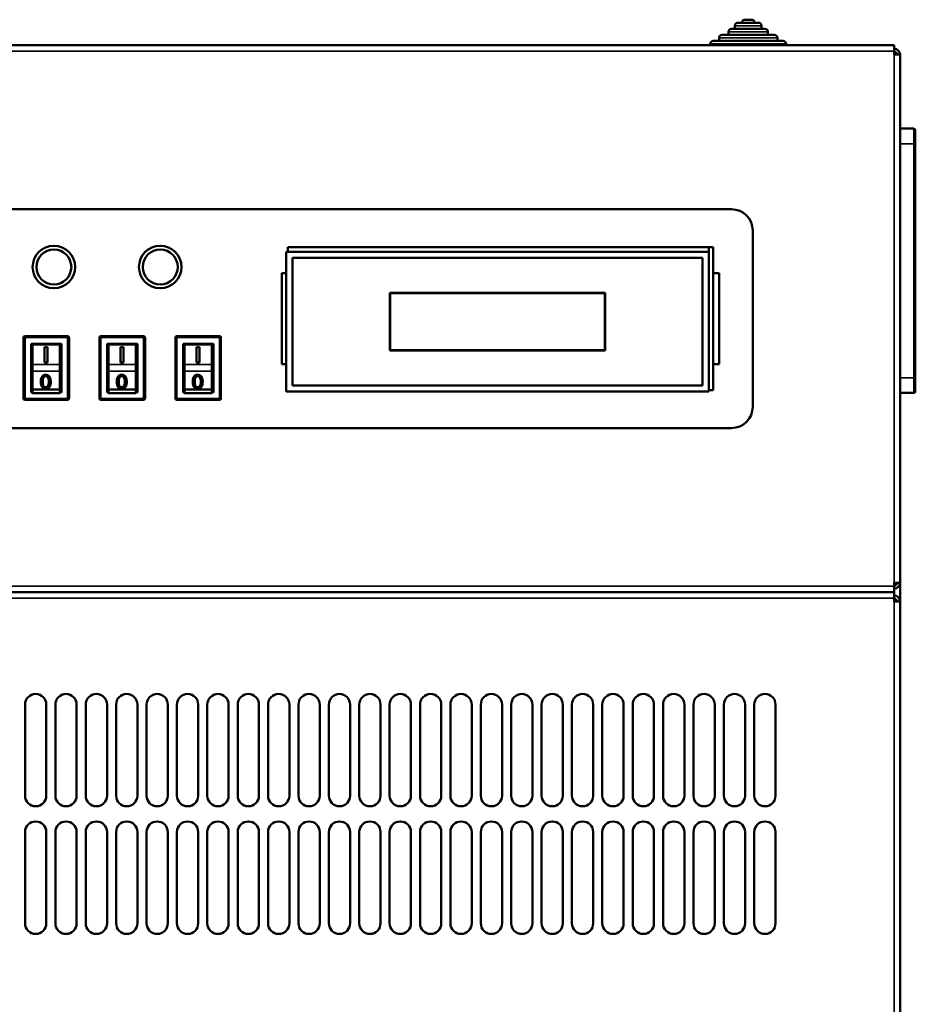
# Model space of a CAD drawing. Header units: millimetres. Extents: x -1169 to 6987, y -1641 to 2057.
# Tile 8 of 36: x 1191 to 1485, y 504 to 828. Entities that reach past the tile are written whole.
import ezdxf

# ---------------------------------------------------------------- set-up
doc = ezdxf.new("R2010")
doc.units = ezdxf.units.MM
doc.layers.add('Видимые тонкие (ГОСТ)', color=7, linetype='Continuous', lineweight=35)
doc.layers.add('Видимый контур (ГОСТ)', color=7, linetype='Continuous', lineweight=50)

msp = doc.modelspace()

# ---------------------------------------------------------------- linework, layer by layer
at = {"layer": 'Видимые тонкие (ГОСТ)'}
for p, q in [((1434.82, 826.5), (1426.02, 826.5)), ((1436.92, 824.5), (1423.92, 824.5)), ((1442.92, 820.5), (1417.92, 820.5)), ((1440.02, 822.5), (1420.82, 822.5)), ((1478.42, 818.1), (913.42, 818.1)), ((1478.42, 643.2), (1478.42, 817)), ((1484.92, 787.65), (1484.92, 792.65)), ((1480.42, 787.65), (1484.92, 787.65)), ((1484.92, 787.65), (1485.42, 787.65)), ((1484.92, 787.65), (1484.92, 710.65)), ((1192.42, 723.85), (1191.92, 723.85)), ((1192.42, 724.35), (1192.42, 723.85)), ((1192.42, 723.85), (1206.42, 723.85)), ((1192.42, 703.85), (1192.42, 723.85)), ((1206.42, 723.85), (1206.42, 724.35)), ((1206.42, 723.85), (1206.42, 703.85)), ((1206.92, 723.85), (1206.42, 723.85)), ((1217.42, 723.85), (1216.92, 723.85)), ((1217.42, 724.35), (1217.42, 723.85)), ((1217.42, 723.85), (1231.42, 723.85)), ((1217.42, 703.85), (1217.42, 723.85)), ((1231.42, 723.85), (1231.42, 724.35)), ((1231.42, 723.85), (1231.42, 703.85)), ((1231.92, 723.85), (1231.42, 723.85)), ((1242.42, 723.85), (1241.92, 723.85)), ((1242.42, 724.35), (1242.42, 723.85)), ((1242.42, 723.85), (1256.42, 723.85)), ((1242.42, 703.85), (1242.42, 723.85)), ((1256.42, 723.85), (1256.42, 724.35)), ((1256.42, 723.85), (1256.42, 703.85)), ((1256.92, 723.85), (1256.42, 723.85)), ((1203.92, 715.05), (1194.92, 715.05)), ((1228.92, 715.05), (1219.92, 715.05)), ((1253.92, 715.05), (1244.92, 715.05)), ((1194.92, 712.78), (1203.92, 712.78)), ((1198.58, 710.83), (1198.58, 710.87)), ((1199.25, 711.15), (1199.25, 711.19)), ((1219.92, 712.78), (1228.92, 712.78)), ((1223.58, 710.83), (1223.58, 710.87)), ((1224.25, 711.15), (1224.25, 711.19)), ((1244.92, 712.78), (1253.92, 712.78)), ((1248.58, 710.83), (1248.58, 710.87)), ((1249.25, 711.15), (1249.25, 711.19)), ((1484.92, 710.65), (1480.42, 710.65)), ((1484.92, 710.65), (1485.42, 710.65)), ((1484.92, 705.65), (1484.92, 710.65)), ((1198.13, 707.51), (1198.13, 707.56)), ((1199.26, 707.05), (1199.26, 707.1)), ((1223.13, 707.51), (1223.13, 707.56)), ((1224.26, 707.05), (1224.26, 707.1)), ((1248.13, 707.51), (1248.13, 707.56)), ((1249.26, 707.05), (1249.26, 707.1)), ((1191.92, 703.85), (1192.42, 703.85)), ((1206.42, 703.85), (1192.42, 703.85)), ((1192.42, 703.85), (1192.42, 703.35)), ((1206.42, 703.35), (1206.42, 703.85)), ((1206.42, 703.85), (1206.92, 703.85)), ((1216.92, 703.85), (1217.42, 703.85)), ((1231.42, 703.85), (1217.42, 703.85)), ((1217.42, 703.85), (1217.42, 703.35)), ((1231.42, 703.35), (1231.42, 703.85)), ((1231.42, 703.85), (1231.92, 703.85)), ((1241.92, 703.85), (1242.42, 703.85)), ((1256.42, 703.85), (1242.42, 703.85)), ((1242.42, 703.85), (1242.42, 703.35)), ((1256.42, 703.35), (1256.42, 703.85)), ((1256.42, 703.85), (1256.92, 703.85)), ((913.42, 642.1), (1478.42, 642.1)), ((1478.42, 638.1), (913.42, 638.1)), ((1478.42, -403.8), (1478.42, 637))]:
    msp.add_line(p, q, dxfattribs=at)
at = {"layer": 'Видимый контур (ГОСТ)'}
for p, q in [((1426.02, 825.5), (1426.02, 826.5)), ((1427.02, 827.5), (1433.82, 827.5)), ((1429.32, 828.5), (1431.52, 828.5)), ((1434.82, 825.5), (1434.82, 826.5)), ((1421.82, 823.5), (1439.02, 823.5)), ((1423.92, 823.5), (1423.92, 824.5)), ((1424.92, 825.5), (1435.92, 825.5)), ((1436.92, 823.5), (1436.92, 824.5)), ((913.42, 820.1), (1478.42, 820.1)), ((1417.92, 820.1), (1417.92, 820.5)), ((1418.92, 821.5), (1441.92, 821.5)), ((1420.82, 821.5), (1420.82, 822.5)), ((1440.02, 821.5), (1440.02, 822.5)), ((1442.92, 820.1), (1442.92, 820.5)), ((1478.42, 820.1), (1478.42, 818.1)), ((1478.42, 817), (1478.42, 818.1)), ((1478.42, 817), (1480.42, 817)), ((1480.42, 817), (1480.42, 643.2)), ((1484.92, 792.65), (1480.42, 792.65)), ((1485.42, 792.15), (1485.42, 787.65)), ((1485.42, 710.65), (1485.42, 787.65)), ((1186.42, 766.1), (1424.92, 766.1)), ((1431.92, 759.1), (1431.92, 701.1)), ((1278.42, 752.1), (1278.42, 706.1)), ((1278.42, 752.1), (1417.42, 752.1)), ((1278.92, 752.1), (1278.92, 753.6)), ((1278.92, 753.6), (1418.92, 753.6)), ((1417.42, 753.6), (1417.42, 752.1)), ((1417.42, 752.1), (1417.42, 706.1)), ((1418.92, 753.6), (1418.92, 745.1)), ((1280.42, 708.1), (1280.42, 750.1)), ((1280.42, 750.1), (1415.42, 750.1)), ((1415.42, 750.1), (1415.42, 708.1)), ((1276.92, 715.1), (1276.92, 745.1)), ((1276.92, 745.1), (1278.42, 745.1)), ((1418.92, 745.1), (1418.92, 715.1)), ((1418.92, 745.1), (1420.92, 745.1)), ((1420.92, 745.1), (1420.92, 715.1)), ((1312.48, 738.56), (1383.35, 738.56)), ((1312.48, 719.6), (1312.48, 738.56)), ((1312.58, 738.46), (1312.58, 719.7)), ((1383.25, 738.46), (1312.58, 738.46)), ((1383.25, 719.7), (1383.25, 738.46)), ((1383.35, 738.56), (1383.35, 719.6)), ((1191.92, 723.85), (1191.92, 703.85)), ((1206.42, 724.35), (1192.42, 724.35)), ((1206.92, 703.85), (1206.92, 723.85)), ((1216.92, 723.85), (1216.92, 703.85)), ((1231.42, 724.35), (1217.42, 724.35)), ((1231.92, 703.85), (1231.92, 723.85)), ((1241.92, 723.85), (1241.92, 703.85)), ((1256.42, 724.35), (1242.42, 724.35)), ((1256.92, 703.85), (1256.92, 723.85)), ((1194.42, 705.85), (1194.42, 721.85)), ((1194.42, 721.85), (1204.42, 721.85)), ((1194.92, 721.63), (1203.92, 721.63)), ((1194.92, 721.63), (1194.92, 715.05)), ((1199.86, 720.71), (1198.85, 720.71)), ((1198.85, 720.71), (1198.85, 715.71)), ((1199.86, 715.71), (1199.86, 720.71)), ((1203.92, 721.63), (1203.92, 715.05)), ((1204.42, 721.85), (1204.42, 705.85)), ((1219.42, 705.85), (1219.42, 721.85)), ((1219.42, 721.85), (1229.42, 721.85)), ((1219.92, 721.63), (1228.92, 721.63)), ((1219.92, 721.63), (1219.92, 715.05)), ((1224.86, 720.71), (1223.85, 720.71)), ((1223.85, 720.71), (1223.85, 715.71)), ((1224.86, 715.71), (1224.86, 720.71)), ((1228.92, 721.63), (1228.92, 715.05)), ((1229.42, 721.85), (1229.42, 705.85)), ((1244.42, 705.85), (1244.42, 721.85)), ((1244.42, 721.85), (1254.42, 721.85)), ((1244.92, 721.63), (1253.92, 721.63)), ((1244.92, 721.63), (1244.92, 715.05)), ((1249.86, 720.71), (1248.85, 720.71)), ((1248.85, 720.71), (1248.85, 715.71)), ((1249.86, 715.71), (1249.86, 720.71)), ((1253.92, 721.63), (1253.92, 715.05)), ((1254.42, 721.85), (1254.42, 705.85)), ((1383.35, 719.6), (1312.48, 719.6)), ((1312.58, 719.7), (1383.25, 719.7)), ((1194.92, 715.05), (1194.92, 712.78)), ((1198.85, 715.71), (1199.86, 715.71)), ((1203.92, 712.78), (1203.92, 715.05)), ((1219.92, 715.05), (1219.92, 712.78)), ((1223.85, 715.71), (1224.86, 715.71)), ((1228.92, 712.78), (1228.92, 715.05)), ((1244.92, 715.05), (1244.92, 712.78)), ((1248.85, 715.71), (1249.86, 715.71)), ((1253.92, 712.78), (1253.92, 715.05)), ((1278.42, 715.1), (1276.92, 715.1)), ((1420.92, 715.1), (1418.92, 715.1)), ((1418.92, 715.1), (1418.92, 706.6)), ((1194.92, 712.78), (1194.92, 706.82)), ((1203.92, 712.78), (1203.92, 706.82)), ((1219.92, 712.78), (1219.92, 706.82)), ((1228.92, 712.78), (1228.92, 706.82)), ((1244.92, 712.78), (1244.92, 706.82)), ((1253.92, 712.78), (1253.92, 706.82)), ((1485.42, 710.65), (1485.42, 706.15)), ((1194.92, 706.82), (1203.92, 706.82)), ((1194.92, 705.6), (1194.92, 706.82)), ((1197.63, 709.32), (1197.63, 709.37)), ((1200.89, 709.32), (1200.89, 709.37)), ((1203.92, 705.6), (1203.92, 706.82)), ((1219.92, 706.82), (1228.92, 706.82)), ((1219.92, 705.6), (1219.92, 706.82)), ((1222.63, 709.32), (1222.63, 709.37)), ((1225.89, 709.32), (1225.89, 709.37)), ((1228.92, 705.6), (1228.92, 706.82)), ((1244.92, 706.82), (1253.92, 706.82)), ((1244.92, 705.6), (1244.92, 706.82)), ((1247.63, 709.32), (1247.63, 709.37)), ((1250.89, 709.32), (1250.89, 709.37)), ((1253.92, 705.6), (1253.92, 706.82)), ((1415.42, 708.1), (1280.42, 708.1)), ((1418.92, 706.6), (1417.42, 706.6)), ((1192.42, 703.35), (1206.42, 703.35)), ((1194.92, 705.85), (1194.42, 705.85)), ((1203.92, 705.6), (1194.92, 705.6)), ((1204.42, 705.85), (1203.92, 705.85)), ((1217.42, 703.35), (1231.42, 703.35)), ((1219.92, 705.85), (1219.42, 705.85)), ((1228.92, 705.6), (1219.92, 705.6)), ((1229.42, 705.85), (1228.92, 705.85)), ((1242.42, 703.35), (1256.42, 703.35)), ((1244.92, 705.85), (1244.42, 705.85)), ((1253.92, 705.6), (1244.92, 705.6)), ((1254.42, 705.85), (1253.92, 705.85)), ((1278.42, 706.1), (1417.42, 706.1)), ((1480.42, 705.65), (1484.92, 705.65)), ((1424.92, 694.1), (1186.42, 694.1)), ((1478.42, 642.1), (1478.42, 643.2)), ((1480.42, 643.2), (1478.42, 643.2)), ((1478.42, 642.1), (1478.42, 640.1)), ((1480.42, 643.2), (1480.42, 637)), ((913.42, 640.1), (1478.42, 640.1)), ((1478.42, 638.1), (1478.42, 640.1)), ((1478.42, 637), (1478.42, 638.1)), ((1478.42, 637), (1480.42, 637)), ((1480.42, 637), (1480.42, -403.8)), ((1192.42, 573.1), (1192.42, 603.1)), ((1199.42, 603.1), (1199.42, 573.1)), ((1202.42, 573.1), (1202.42, 603.1)), ((1209.42, 603.1), (1209.42, 573.1)), ((1212.42, 573.1), (1212.42, 603.1)), ((1219.42, 603.1), (1219.42, 573.1)), ((1222.42, 573.1), (1222.42, 603.1)), ((1229.42, 603.1), (1229.42, 573.1)), ((1232.42, 573.1), (1232.42, 603.1)), ((1239.42, 603.1), (1239.42, 573.1)), ((1242.42, 573.1), (1242.42, 603.1)), ((1249.42, 603.1), (1249.42, 573.1)), ((1252.42, 573.1), (1252.42, 603.1)), ((1259.42, 603.1), (1259.42, 573.1)), ((1262.42, 573.1), (1262.42, 603.1)), ((1269.42, 603.1), (1269.42, 573.1)), ((1272.42, 573.1), (1272.42, 603.1)), ((1279.42, 603.1), (1279.42, 573.1)), ((1282.42, 573.1), (1282.42, 603.1)), ((1289.42, 603.1), (1289.42, 573.1)), ((1292.42, 573.1), (1292.42, 603.1)), ((1299.42, 603.1), (1299.42, 573.1)), ((1302.42, 573.1), (1302.42, 603.1)), ((1309.42, 603.1), (1309.42, 573.1)), ((1312.42, 573.1), (1312.42, 603.1)), ((1319.42, 603.1), (1319.42, 573.1)), ((1322.42, 573.1), (1322.42, 603.1)), ((1329.42, 603.1), (1329.42, 573.1)), ((1332.42, 573.1), (1332.42, 603.1)), ((1339.42, 603.1), (1339.42, 573.1)), ((1342.42, 573.1), (1342.42, 603.1)), ((1349.42, 603.1), (1349.42, 573.1)), ((1352.42, 573.1), (1352.42, 603.1)), ((1359.42, 603.1), (1359.42, 573.1)), ((1362.42, 573.1), (1362.42, 603.1)), ((1369.42, 603.1), (1369.42, 573.1)), ((1372.42, 573.1), (1372.42, 603.1)), ((1379.42, 603.1), (1379.42, 573.1)), ((1382.42, 573.1), (1382.42, 603.1)), ((1389.42, 603.1), (1389.42, 573.1)), ((1392.42, 573.1), (1392.42, 603.1)), ((1399.42, 603.1), (1399.42, 573.1)), ((1402.42, 573.1), (1402.42, 603.1)), ((1409.42, 603.1), (1409.42, 573.1)), ((1412.42, 573.1), (1412.42, 603.1)), ((1419.42, 603.1), (1419.42, 573.1)), ((1422.42, 573.1), (1422.42, 603.1)), ((1429.42, 603.1), (1429.42, 573.1)), ((1432.42, 573.1), (1432.42, 603.1)), ((1439.42, 603.1), (1439.42, 573.1)), ((1192.42, 531.1), (1192.42, 561.1)), ((1199.42, 561.1), (1199.42, 531.1)), ((1202.42, 531.1), (1202.42, 561.1)), ((1209.42, 561.1), (1209.42, 531.1)), ((1212.42, 531.1), (1212.42, 561.1)), ((1219.42, 561.1), (1219.42, 531.1)), ((1222.42, 531.1), (1222.42, 561.1)), ((1229.42, 561.1), (1229.42, 531.1)), ((1232.42, 531.1), (1232.42, 561.1)), ((1239.42, 561.1), (1239.42, 531.1)), ((1242.42, 531.1), (1242.42, 561.1)), ((1249.42, 561.1), (1249.42, 531.1)), ((1252.42, 531.1), (1252.42, 561.1)), ((1259.42, 561.1), (1259.42, 531.1)), ((1262.42, 531.1), (1262.42, 561.1)), ((1269.42, 561.1), (1269.42, 531.1)), ((1272.42, 531.1), (1272.42, 561.1)), ((1279.42, 561.1), (1279.42, 531.1)), ((1282.42, 531.1), (1282.42, 561.1)), ((1289.42, 561.1), (1289.42, 531.1)), ((1292.42, 531.1), (1292.42, 561.1)), ((1299.42, 561.1), (1299.42, 531.1)), ((1302.42, 531.1), (1302.42, 561.1)), ((1309.42, 561.1), (1309.42, 531.1)), ((1312.42, 531.1), (1312.42, 561.1)), ((1319.42, 561.1), (1319.42, 531.1)), ((1322.42, 531.1), (1322.42, 561.1)), ((1329.42, 561.1), (1329.42, 531.1)), ((1332.42, 531.1), (1332.42, 561.1)), ((1339.42, 561.1), (1339.42, 531.1)), ((1342.42, 531.1), (1342.42, 561.1)), ((1349.42, 561.1), (1349.42, 531.1)), ((1352.42, 531.1), (1352.42, 561.1)), ((1359.42, 561.1), (1359.42, 531.1)), ((1362.42, 531.1), (1362.42, 561.1)), ((1369.42, 561.1), (1369.42, 531.1)), ((1372.42, 531.1), (1372.42, 561.1)), ((1379.42, 561.1), (1379.42, 531.1)), ((1382.42, 531.1), (1382.42, 561.1)), ((1389.42, 561.1), (1389.42, 531.1)), ((1392.42, 531.1), (1392.42, 561.1)), ((1399.42, 561.1), (1399.42, 531.1)), ((1402.42, 531.1), (1402.42, 561.1)), ((1409.42, 561.1), (1409.42, 531.1)), ((1412.42, 531.1), (1412.42, 561.1)), ((1419.42, 561.1), (1419.42, 531.1)), ((1422.42, 531.1), (1422.42, 561.1)), ((1429.42, 561.1), (1429.42, 531.1)), ((1432.42, 531.1), (1432.42, 561.1)), ((1439.42, 561.1), (1439.42, 531.1))]:
    msp.add_line(p, q, dxfattribs=at)
for centre, radius in [((1201.92, 747.1), 7), ((1201.92, 747.1), 5.75), ((1236.92, 747.1), 7), ((1236.92, 747.1), 5.75)]:
    msp.add_circle(centre, radius, dxfattribs=at)
for centre, radius, start, end in [((1427.02, 826.5), 1, 90, 180), ((1429.32, 827.5), 1, 90, 180), ((1431.52, 827.5), 1, 0, 90), ((1433.82, 826.5), 1, 0, 90), ((1421.82, 822.5), 1, 90, 180), ((1424.92, 824.5), 1, 90, 180), ((1435.92, 824.5), 1, 0, 90), ((1439.02, 822.5), 1, 0, 90), ((1418.92, 820.5), 1, 90, 180), ((1441.92, 820.5), 1, 0, 90), ((1478.42, 817), 2, 0, 90), ((1478.42, 817), 1, 0, 90), ((1484.92, 792.15), 0.5, 0, 90), ((1424.92, 759.1), 7, 0, 90), ((1192.42, 723.85), 0.5, 90, 180), ((1206.42, 723.85), 0.5, 0, 90), ((1217.42, 723.85), 0.5, 90, 180), ((1231.42, 723.85), 0.5, 0, 90), ((1242.42, 723.85), 0.5, 90, 180), ((1256.42, 723.85), 0.5, 0, 90), ((1192.42, 703.85), 0.5, 180, 270), ((1206.42, 703.85), 0.5, 270, 0), ((1217.42, 703.85), 0.5, 180, 270), ((1231.42, 703.85), 0.5, 270, 0), ((1242.42, 703.85), 0.5, 180, 270), ((1256.42, 703.85), 0.5, 270, 0), ((1484.92, 706.15), 0.5, 270, 0), ((1424.92, 701.1), 7, 270, 0), ((1478.42, 643.2), 2, 270, 0), ((1478.42, 643.2), 1, 270, 0), ((1478.42, 637), 2, 0, 90), ((1478.42, 637), 1, 0, 90), ((1195.92, 603.1), 3.5, 0, 180), ((1205.92, 603.1), 3.5, 0, 180), ((1215.92, 603.1), 3.5, 0, 180), ((1225.92, 603.1), 3.5, 0, 180), ((1235.92, 603.1), 3.5, 0, 180), ((1245.92, 603.1), 3.5, 0, 180), ((1255.92, 603.1), 3.5, 0, 180), ((1265.92, 603.1), 3.5, 0, 180), ((1275.92, 603.1), 3.5, 0, 180), ((1285.92, 603.1), 3.5, 0, 180), ((1295.92, 603.1), 3.5, 0, 180), ((1305.92, 603.1), 3.5, 0, 180), ((1315.92, 603.1), 3.5, 0, 180), ((1325.92, 603.1), 3.5, 0, 180), ((1335.92, 603.1), 3.5, 0, 180), ((1345.92, 603.1), 3.5, 0, 180), ((1355.92, 603.1), 3.5, 0, 180), ((1365.92, 603.1), 3.5, 0, 180), ((1375.92, 603.1), 3.5, 0, 180), ((1385.92, 603.1), 3.5, 0, 180), ((1395.92, 603.1), 3.5, 0, 180), ((1405.92, 603.1), 3.5, 0, 180), ((1415.92, 603.1), 3.5, 0, 180), ((1425.92, 603.1), 3.5, 0, 180), ((1435.92, 603.1), 3.5, 0, 180), ((1195.92, 573.1), 3.5, 180, 0), ((1205.92, 573.1), 3.5, 180, 0), ((1215.92, 573.1), 3.5, 180, 0), ((1225.92, 573.1), 3.5, 180, 0), ((1235.92, 573.1), 3.5, 180, 0), ((1245.92, 573.1), 3.5, 180, 0), ((1255.92, 573.1), 3.5, 180, 0), ((1265.92, 573.1), 3.5, 180, 0), ((1275.92, 573.1), 3.5, 180, 0), ((1285.92, 573.1), 3.5, 180, 0), ((1295.92, 573.1), 3.5, 180, 0), ((1305.92, 573.1), 3.5, 180, 0), ((1315.92, 573.1), 3.5, 180, 0), ((1325.92, 573.1), 3.5, 180, 0), ((1335.92, 573.1), 3.5, 180, 0), ((1345.92, 573.1), 3.5, 180, 0), ((1355.92, 573.1), 3.5, 180, 0), ((1365.92, 573.1), 3.5, 180, 0), ((1375.92, 573.1), 3.5, 180, 0), ((1385.92, 573.1), 3.5, 180, 0), ((1395.92, 573.1), 3.5, 180, 0), ((1405.92, 573.1), 3.5, 180, 0), ((1415.92, 573.1), 3.5, 180, 0), ((1425.92, 573.1), 3.5, 180, 0), ((1435.92, 573.1), 3.5, 180, 0), ((1195.92, 561.1), 3.5, 0, 180), ((1205.92, 561.1), 3.5, 0, 180), ((1215.92, 561.1), 3.5, 0, 180), ((1225.92, 561.1), 3.5, 0, 180), ((1235.92, 561.1), 3.5, 0, 180), ((1245.92, 561.1), 3.5, 0, 180), ((1255.92, 561.1), 3.5, 0, 180), ((1265.92, 561.1), 3.5, 0, 180), ((1275.92, 561.1), 3.5, 0, 180), ((1285.92, 561.1), 3.5, 0, 180), ((1295.92, 561.1), 3.5, 0, 180), ((1305.92, 561.1), 3.5, 0, 180), ((1315.92, 561.1), 3.5, 0, 180), ((1325.92, 561.1), 3.5, 0, 180), ((1335.92, 561.1), 3.5, 0, 180), ((1345.92, 561.1), 3.5, 0, 180), ((1355.92, 561.1), 3.5, 0, 180), ((1365.92, 561.1), 3.5, 0, 180), ((1375.92, 561.1), 3.5, 0, 180), ((1385.92, 561.1), 3.5, 0, 180), ((1395.92, 561.1), 3.5, 0, 180), ((1405.92, 561.1), 3.5, 0, 180), ((1415.92, 561.1), 3.5, 0, 180), ((1425.92, 561.1), 3.5, 0, 180), ((1435.92, 561.1), 3.5, 0, 180), ((1195.92, 531.1), 3.5, 180, 0), ((1205.92, 531.1), 3.5, 180, 0), ((1215.92, 531.1), 3.5, 180, 0), ((1225.92, 531.1), 3.5, 180, 0), ((1235.92, 531.1), 3.5, 180, 0), ((1245.92, 531.1), 3.5, 180, 0), ((1255.92, 531.1), 3.5, 180, 0), ((1265.92, 531.1), 3.5, 180, 0), ((1275.92, 531.1), 3.5, 180, 0), ((1285.92, 531.1), 3.5, 180, 0), ((1295.92, 531.1), 3.5, 180, 0), ((1305.92, 531.1), 3.5, 180, 0), ((1315.92, 531.1), 3.5, 180, 0), ((1325.92, 531.1), 3.5, 180, 0), ((1335.92, 531.1), 3.5, 180, 0), ((1345.92, 531.1), 3.5, 180, 0), ((1355.92, 531.1), 3.5, 180, 0), ((1365.92, 531.1), 3.5, 180, 0), ((1375.92, 531.1), 3.5, 180, 0), ((1385.92, 531.1), 3.5, 180, 0), ((1395.92, 531.1), 3.5, 180, 0), ((1405.92, 531.1), 3.5, 180, 0), ((1415.92, 531.1), 3.5, 180, 0), ((1425.92, 531.1), 3.5, 180, 0), ((1435.92, 531.1), 3.5, 180, 0)]:
    msp.add_arc(centre, radius, start, end, dxfattribs=at)
for points, degree, knots in [([(1199.26, 711.64), (1198.9, 711.64), (1198.59, 711.56), (1198.12, 711.21), (1197.93, 710.96), (1197.69, 710.32), (1197.63, 709.9), (1197.63, 709.37)], 3, [-1.344731, -1.344731, -1.344731, -1.344731, -0.896488, -0.896488, -0.448244, -0.448244, 0, 0, 0, 0]), ([(1199.25, 711.19), (1199.54, 711.19), (1199.78, 711.07), (1200.16, 710.59), (1200.26, 710.1), (1200.26, 709.37)], 3, [-0.4592471, -0.4592471, -0.4592471, -0.4592471, -0.2296235, -0.2296235, 0, 0, 0, 0]), ([(1200.26, 709.35), (1200.25, 710.43), (1199.68, 711.15), (1199.25, 711.15)], 2, [0.01037, 0.01037, 0.01037, 1, 2, 2, 2]), ([(1200.89, 709.37), (1200.89, 709.81), (1200.85, 710.16), (1200.7, 710.68), (1200.6, 710.9), (1200.34, 711.27), (1200.17, 711.4), (1199.76, 711.6), (1199.53, 711.64), (1199.26, 711.64)], 3, [-0.1984859, -0.1984859, -0.1984859, -0.1984859, -0.1488644, -0.1488644, -0.0992429, -0.0992429, -0.0496215, -0.0496215, 0, 0, 0, 0]), ([(1224.26, 711.64), (1223.9, 711.64), (1223.59, 711.56), (1223.12, 711.21), (1222.93, 710.96), (1222.69, 710.32), (1222.63, 709.9), (1222.63, 709.37)], 3, [-1.344731, -1.344731, -1.344731, -1.344731, -0.896488, -0.896488, -0.448244, -0.448244, 0, 0, 0, 0]), ([(1224.25, 711.19), (1224.54, 711.19), (1224.78, 711.07), (1225.16, 710.59), (1225.26, 710.1), (1225.26, 709.37)], 3, [-0.4592471, -0.4592471, -0.4592471, -0.4592471, -0.2296235, -0.2296235, 0, 0, 0, 0]), ([(1225.26, 709.35), (1225.25, 710.43), (1224.68, 711.15), (1224.25, 711.15)], 2, [0.01037, 0.01037, 0.01037, 1, 2, 2, 2]), ([(1225.89, 709.37), (1225.89, 709.81), (1225.85, 710.16), (1225.7, 710.68), (1225.6, 710.9), (1225.34, 711.27), (1225.17, 711.4), (1224.76, 711.6), (1224.53, 711.64), (1224.26, 711.64)], 3, [-0.1984859, -0.1984859, -0.1984859, -0.1984859, -0.1488644, -0.1488644, -0.0992429, -0.0992429, -0.0496215, -0.0496215, 0, 0, 0, 0]), ([(1249.26, 711.64), (1248.9, 711.64), (1248.59, 711.56), (1248.12, 711.21), (1247.93, 710.96), (1247.69, 710.32), (1247.63, 709.9), (1247.63, 709.37)], 3, [-1.344731, -1.344731, -1.344731, -1.344731, -0.896488, -0.896488, -0.448244, -0.448244, 0, 0, 0, 0]), ([(1249.25, 711.19), (1249.54, 711.19), (1249.78, 711.07), (1250.16, 710.59), (1250.26, 710.1), (1250.26, 709.37)], 3, [-0.4592471, -0.4592471, -0.4592471, -0.4592471, -0.2296235, -0.2296235, 0, 0, 0, 0]), ([(1250.26, 709.35), (1250.25, 710.43), (1249.68, 711.15), (1249.25, 711.15)], 2, [0.01037, 0.01037, 0.01037, 1, 2, 2, 2]), ([(1250.89, 709.37), (1250.89, 709.81), (1250.85, 710.16), (1250.7, 710.68), (1250.6, 710.9), (1250.34, 711.27), (1250.17, 711.4), (1249.76, 711.6), (1249.53, 711.64), (1249.26, 711.64)], 3, [-0.1984859, -0.1984859, -0.1984859, -0.1984859, -0.1488644, -0.1488644, -0.0992429, -0.0992429, -0.0496215, -0.0496215, 0, 0, 0, 0]), ([(1199.26, 707.55), (1198.98, 707.55), (1198.74, 707.67), (1198.36, 708.15), (1198.26, 708.64), (1198.26, 709.37)], 3, [-0.4563901, -0.4563901, -0.4563901, -0.4563901, -0.2281951, -0.2281951, 0, 0, 0, 0]), ([(1199.26, 707.1), (1199.62, 707.1), (1199.93, 707.19), (1200.41, 707.53), (1200.59, 707.78), (1200.83, 708.42), (1200.89, 708.85), (1200.89, 709.37)], 3, [-1.305032, -1.305032, -1.305032, -1.305032, -0.870021, -0.870021, -0.435011, -0.435011, 0, 0, 0, 0]), ([(1200.26, 709.37), (1200.26, 708.64), (1200.16, 708.15), (1199.78, 707.67), (1199.54, 707.55), (1199.26, 707.55)], 3, [-0.168907, -0.168907, -0.168907, -0.168907, -0.0844535, -0.0844535, 0, 0, 0, 0]), ([(1224.26, 707.55), (1223.98, 707.55), (1223.74, 707.67), (1223.36, 708.15), (1223.26, 708.64), (1223.26, 709.37)], 3, [-0.4563901, -0.4563901, -0.4563901, -0.4563901, -0.2281951, -0.2281951, 0, 0, 0, 0]), ([(1224.26, 707.1), (1224.62, 707.1), (1224.93, 707.19), (1225.41, 707.53), (1225.59, 707.78), (1225.83, 708.42), (1225.89, 708.85), (1225.89, 709.37)], 3, [-1.305032, -1.305032, -1.305032, -1.305032, -0.870021, -0.870021, -0.435011, -0.435011, 0, 0, 0, 0]), ([(1225.26, 709.37), (1225.26, 708.64), (1225.16, 708.15), (1224.78, 707.67), (1224.54, 707.55), (1224.26, 707.55)], 3, [-0.168907, -0.168907, -0.168907, -0.168907, -0.0844535, -0.0844535, 0, 0, 0, 0]), ([(1249.26, 707.55), (1248.98, 707.55), (1248.74, 707.67), (1248.36, 708.15), (1248.26, 708.64), (1248.26, 709.37)], 3, [-0.4563901, -0.4563901, -0.4563901, -0.4563901, -0.2281951, -0.2281951, 0, 0, 0, 0]), ([(1249.26, 707.1), (1249.62, 707.1), (1249.93, 707.19), (1250.41, 707.53), (1250.59, 707.78), (1250.83, 708.42), (1250.89, 708.85), (1250.89, 709.37)], 3, [-1.305032, -1.305032, -1.305032, -1.305032, -0.870021, -0.870021, -0.435011, -0.435011, 0, 0, 0, 0]), ([(1250.26, 709.37), (1250.26, 708.64), (1250.16, 708.15), (1249.78, 707.67), (1249.54, 707.55), (1249.26, 707.55)], 3, [-0.168907, -0.168907, -0.168907, -0.168907, -0.0844535, -0.0844535, 0, 0, 0, 0])]:
    msp.add_open_spline(points, degree=degree, knots=knots, dxfattribs=at)
for points, degree in [([(1198.26, 709.37), (1198.26, 710.1), (1198.37, 710.6), (1198.58, 710.87)], 3), ([(1198.58, 710.83), (1198.27, 710.43), (1198.26, 709.35)], 2), ([(1198.58, 710.87), (1198.75, 711.09), (1198.97, 711.19), (1199.25, 711.19)], 3), ([(1199.25, 711.15), (1198.83, 711.15), (1198.58, 710.83)], 2), ([(1223.26, 709.37), (1223.26, 710.1), (1223.37, 710.6), (1223.58, 710.87)], 3), ([(1223.58, 710.83), (1223.27, 710.43), (1223.26, 709.35)], 2), ([(1223.58, 710.87), (1223.75, 711.09), (1223.97, 711.19), (1224.25, 711.19)], 3), ([(1224.25, 711.15), (1223.83, 711.15), (1223.58, 710.83)], 2), ([(1248.26, 709.37), (1248.26, 710.1), (1248.37, 710.6), (1248.58, 710.87)], 3), ([(1248.58, 710.83), (1248.27, 710.43), (1248.26, 709.35)], 2), ([(1248.58, 710.87), (1248.75, 711.09), (1248.97, 711.19), (1249.25, 711.19)], 3), ([(1249.25, 711.15), (1248.83, 711.15), (1248.58, 710.83)], 2), ([(1197.63, 709.37), (1197.63, 708.53), (1197.8, 707.93), (1198.13, 707.56)], 3), ([(1198.13, 707.51), (1197.63, 708.07), (1197.63, 709.32)], 2), ([(1198.13, 707.56), (1198.4, 707.25), (1198.78, 707.1), (1199.26, 707.1)], 3), ([(1199.26, 707.05), (1198.54, 707.05), (1198.13, 707.51)], 2), ([(1200.89, 709.32), (1200.89, 708.54), (1200.53, 707.58), (1199.81, 707.05), (1199.26, 707.05)], 2), ([(1222.63, 709.37), (1222.63, 708.53), (1222.8, 707.93), (1223.13, 707.56)], 3), ([(1223.13, 707.51), (1222.63, 708.07), (1222.63, 709.32)], 2), ([(1223.13, 707.56), (1223.4, 707.25), (1223.78, 707.1), (1224.26, 707.1)], 3), ([(1224.26, 707.05), (1223.54, 707.05), (1223.13, 707.51)], 2), ([(1225.89, 709.32), (1225.89, 708.54), (1225.53, 707.58), (1224.81, 707.05), (1224.26, 707.05)], 2), ([(1247.63, 709.37), (1247.63, 708.53), (1247.8, 707.93), (1248.13, 707.56)], 3), ([(1248.13, 707.51), (1247.63, 708.07), (1247.63, 709.32)], 2), ([(1248.13, 707.56), (1248.4, 707.25), (1248.78, 707.1), (1249.26, 707.1)], 3), ([(1249.26, 707.05), (1248.54, 707.05), (1248.13, 707.51)], 2), ([(1250.89, 709.32), (1250.89, 708.54), (1250.53, 707.58), (1249.81, 707.05), (1249.26, 707.05)], 2)]:
    msp.add_open_spline(points, degree=degree, dxfattribs=at)

doc.saveas('drawing.dxf')
